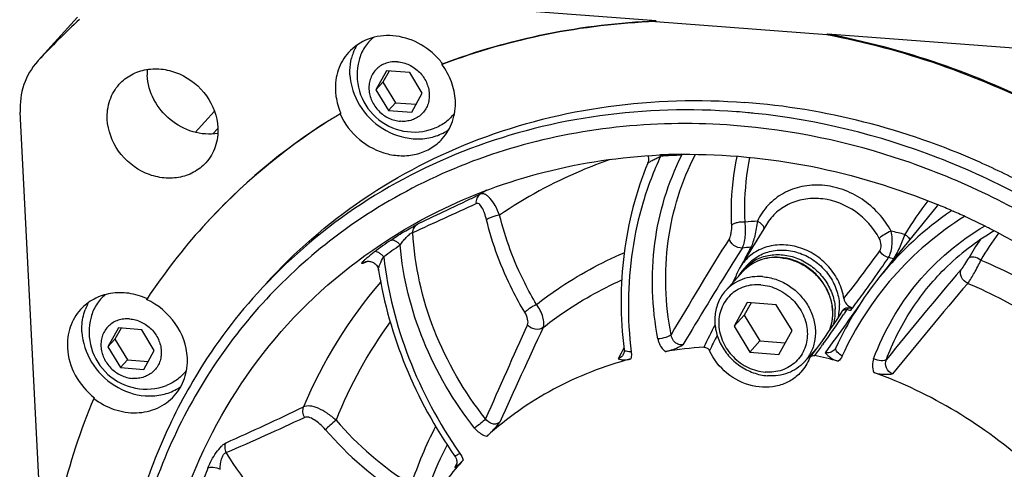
# Model space of a CAD drawing. Header units: millimetres. Extents: x 0 to 420, y 0 to 297.
# Tile 5 of 40: x 107 to 145, y 53 to 70. Entities that reach past the tile are written whole.
import ezdxf

# ---------------------------------------------------------------- set-up
doc = ezdxf.new("R2010")
doc.units = ezdxf.units.MM
doc.header["$LTSCALE"] = 23.1
doc.layers.add('COMPONENTS', color=7, linetype='CONTINUOUS')

msp = doc.modelspace()

# ---------------------------------------------------------------- linework, layer by layer
at = {"layer": 'COMPONENTS', "color": 7, "linetype": 'CONTINUOUS'}
for p, q in [((131.41926, 69.5341), (112.53593, 70.95811)), ((109.61453, 69.66851), (108.13856, 68.03658)), ((131.41926, 69.5341), (131.39382, 69.50597)), ((131.39382, 69.50597), (137.85505, 69.01873)), ((137.88049, 69.04685), (137.85505, 69.01873)), ((137.88049, 69.04685), (156.76382, 67.62285)), ((108.13877, 68.0364), (108.11324, 68.00839)), ((123.37463, 67.91664), (123.34919, 67.88851)), ((123.3804, 67.90031), (123.34919, 67.88851)), ((121.26101, 67.65062), (120.86152, 66.93687)), ((121.35777, 67.64333), (121.12609, 67.22939)), ((122.13573, 67.58466), (121.26101, 67.65062)), ((122.61096, 66.80494), (122.13573, 67.58466)), ((120.86152, 66.93687), (121.12609, 67.22939)), ((121.12609, 67.22939), (121.60133, 66.44967)), ((120.86152, 66.93687), (121.33675, 66.15714)), ((122.21147, 66.09118), (122.61096, 66.80494)), ((121.33675, 66.15714), (121.60133, 66.44967)), ((121.60133, 66.44967), (122.37928, 66.391)), ((108.39241, 47.64299), (107.45678, 66.09099)), ((114.77701, 66.13266), (114.05597, 65.33543)), ((119.54039, 66.05922), (119.51495, 66.03109)), ((121.33675, 66.15714), (122.21147, 66.09118)), ((131.53976, 64.4833), (131.58796, 64.48558)), ((142.00505, 62.56385), (139.85433, 59.90433)), ((142.57044, 62.38561), (142.61852, 62.36455)), ((135.57512, 61.87114), (134.58426, 60.25632)), ((120.56913, 60.48185), (120.59824, 60.48167)), ((120.46928, 60.46305), (120.46934, 60.46308)), ((120.96495, 60.15092), (120.96494, 60.15096)), ((134.72624, 60.19262), (134.88142, 60.3642)), ((134.69103, 60.09407), (134.0436, 59.37822)), ((112.24196, 59.07324), (112.22125, 59.04186)), ((134.85655, 58.92693), (134.35719, 58.03473)), ((134.99611, 58.91641), (134.73879, 58.45665)), ((135.94995, 58.84448), (134.85655, 58.92693)), ((136.54399, 57.86982), (135.94995, 58.84448)), ((138.5004, 58.68084), (138.43678, 58.6105)), ((138.75497, 58.62579), (138.77491, 58.65484)), ((138.81696, 58.71632), (138.82469, 58.72765)), ((134.35719, 58.03473), (134.73879, 58.45665)), ((134.73879, 58.45665), (135.33282, 57.48199)), ((111.16197, 57.97315), (110.76248, 57.2594)), ((111.25873, 57.96586), (111.02705, 57.55192)), ((112.03669, 57.90719), (111.16197, 57.97315)), ((112.51192, 57.12747), (112.03669, 57.90719)), ((134.35719, 58.03473), (134.95123, 57.06008)), ((110.76248, 57.2594), (111.02705, 57.55192)), ((111.02705, 57.55192), (111.50228, 56.7722)), ((136.04463, 56.97763), (136.54399, 57.86982)), ((137.76118, 57.61499), (137.61237, 57.40548)), ((137.90865, 57.82621), (137.76118, 57.61499)), ((110.76248, 57.2594), (111.23771, 56.47967)), ((134.95123, 57.06008), (135.33282, 57.48199)), ((135.33282, 57.48199), (136.28666, 57.41006)), ((137.45115, 57.18261), (137.01022, 56.6951)), ((138.17292, 57.1879), (138.17289, 57.18785)), ((111.23771, 56.47967), (111.50228, 56.7722)), ((111.50228, 56.7722), (112.28024, 56.71353)), ((112.11243, 56.41371), (112.51192, 57.12747)), ((130.18421, 56.98061), (130.18409, 56.98039)), ((134.95123, 57.06008), (136.04463, 56.97763)), ((137.31196, 56.99326), (137.22051, 56.87052)), ((111.23771, 56.47967), (112.11243, 56.41371)), ((110.25791, 55.34746), (110.23247, 55.31933)), ((123.89057, 52.80682), (123.89028, 52.80611))]:
    msp.add_line(p, q, dxfattribs=at)
at = {"layer": 'COMPONENTS', "color": 9, "linetype": 'CONTINUOUS'}
for p, q in [((109.61418, 69.66792), (108.13877, 68.0364)), ((114.90574, 65.47766), (114.72242, 65.27497)), ((123.20099, 62.24472), (122.42464, 61.87645)), ((123.23445, 62.2606), (123.20099, 62.24472)), ((120.4746, 60.44923), (120.55297, 60.48067)), ((140.36189, 60.57684), (139.98272, 60.0633)), ((120.38151, 60.41187), (120.4746, 60.44923)), ((134.71055, 60.47482), (134.66913, 60.39475)), ((139.70311, 59.93286), (139.73871, 59.9839)), ((138.58144, 58.62791), (138.53021, 58.54948)), ((138.60197, 58.65949), (138.58144, 58.62791)), ((138.60197, 58.65949), (138.66557, 58.72981)), ((138.93192, 58.6234), (138.87236, 58.54104)), ((138.9445, 58.64078), (138.93192, 58.6234)), ((139.05243, 58.78979), (138.9445, 58.64078)), ((138.51646, 58.52852), (138.48141, 58.47525)), ((138.53021, 58.54948), (138.51646, 58.52852)), ((130.18202, 57.17599), (130.10156, 57.02385)), ((130.20634, 57.22192), (130.18202, 57.17599)), ((137.71706, 57.36835), (137.6958, 57.33896)), ((138.08405, 57.44342), (137.79509, 57.0375)), ((130.10156, 57.02385), (129.99136, 56.81508)), ((124.00358, 53.28115), (124.02679, 53.24796)), ((123.8775, 52.81118), (123.84212, 52.72468)), ((123.90877, 52.88759), (123.8775, 52.81118))]:
    msp.add_line(p, q, dxfattribs=at)
at = {"layer": 'COMPONENTS', "color": 7, "linetype": 'CONTINUOUS'}
for points in [[(131.10867, 64.45133), (131.10944, 64.44947), (131.12136, 64.40949), (131.12908, 64.36704), (131.13204, 64.322), (131.12957, 64.27558), (131.12166, 64.23033), (131.10852, 64.18671), (131.10353, 64.17388)], [(120.46934, 60.46308), (120.47561, 60.46543), (120.48615, 60.46886), (120.50094, 60.47283), (120.52, 60.47679), (120.543, 60.48003), (120.56913, 60.48185)], [(120.59824, 60.48167), (120.62994, 60.47888), (120.66294, 60.47309), (120.69674, 60.464), (120.73104, 60.45127), (120.76497, 60.43486), (120.79794, 60.41472), (120.82958, 60.39075), (120.85931, 60.36302), (120.8866, 60.33163), (120.91091, 60.29673), (120.93166, 60.25867), (120.94837, 60.21773), (120.96054, 60.17441), (120.96495, 60.15089)], [(138.42147, 58.5906), (138.34284, 58.47022), (138.19951, 58.25383), (138.05477, 58.03916), (137.90865, 57.82621)], [(130.21264, 57.1599), (130.21488, 57.13459), (130.21498, 57.09847), (130.21136, 57.06358), (130.20407, 57.0305), (130.19327, 56.99972), (130.18408, 56.98037)], [(137.61237, 57.40548), (137.46224, 57.1977), (137.31196, 56.99326)], [(138.19626, 57.22832), (138.18448, 57.20572), (138.17292, 57.18789)], [(123.82678, 53.15926), (123.83567, 53.14615), (123.86132, 53.10235), (123.88166, 53.05767), (123.89681, 53.01201), (123.90641, 52.96637), (123.9103, 52.9219)], [(123.9103, 52.9219), (123.90851, 52.87883), (123.90096, 52.838), (123.89026, 52.80607)]]:
    msp.add_lwpolyline(points, dxfattribs=at)
for centre, radius, start, end in [((129.71859, 47.92091), 29.50121, 132.749202, 137.01138), ((121.85678, 67.64767), 1.97333, 159.89042, 165.834606), ((121.80957, 67.66522), 1.92296, 150.336274, 159.897915), ((122.30388, 67.4984), 2.15077, 165.004337, 290.741565), ((121.22384, 66.2981), 2.69176, 36.962616, 41.268253), ((114.2345, 67.58656), 1.99696, 176.70007, 182.913625), ((132.54426, 40.86372), 25.31847, 84.691113, 85.686716), ((132.52942, 40.7016), 25.48127, 84.16058, 84.691621), ((131.24715, 46.47602), 22.80406, 122.177844, 137.848219), ((131.27036, 46.50658), 22.80079, 122.269843, 137.849263), ((131.48822, 46.12421), 23.23022, 121.025392, 122.218987), ((122.51907, 67.02408), 1.92361, 296.924516, 304.722928), ((132.63965, 41.73753), 22.77235, 90.626871, 92.647018), ((132.04672, 38.08378), 28.57248, 62.011634, 66.104782), ((131.99708, 38.1761), 26.41772, 66.406981, 67.68761), ((131.94522, 38.05777), 26.54692, 65.043513, 66.293328), ((131.85896, 37.87341), 26.75046, 63.220691, 65.04262), ((131.2, 46.53808), 22.72746, 137.884431, 146.527103), ((148.86599, 53.54208), 9.35063, 120.204074, 134.64542), ((131.80361, 37.7624), 26.87451, 63.037023, 63.221973), ((131.47228, 37.18637), 27.53817, 40.915632, 62.966007), ((135.94915, 58.69504), 1.93771, 85.687381, 86.126208), ((135.90729, 59.12533), 1.59186, 137.895588, 150.741084), ((136.07363, 59.34261), 1.74731, 148.454333, 151.528844), ((135.90225, 59.12876), 1.58582, 129.563662, 137.865484), ((149.66628, 51.97308), 12.61661, 141.053645, 155.384154), ((131.4289, 45.69397), 20.26344, 137.88985, 149.523605), ((111.71079, 57.98765), 1.92325, 150.43717, 159.897586), ((138.61782, 58.57464), 0.15833, 133.194534, 137.872249), ((138.61767, 58.57478), 0.15812, 124.75535, 133.189344), ((135.01279, 42.00037), 17.04137, 77.314836, 77.84157), ((135.0771, 42.07394), 17.03804, 77.373336, 77.84161), ((109.80025, 78.51832), 35.1296, 325.567555, 325.689032), ((138.90471, 59.08064), 0.3619, 251.15531, 257.227463), ((112.20483, 57.82093), 2.15077, 165.004337, 290.741565), ((138.55457, 58.50404), 0.15877, 137.881107, 146.963623), ((134.11842, 42.70534), 14.56865, 93.526682, 99.332845), ((135.85915, 57.73621), 1.55204, 317.871465, 322.791648), ((135.85448, 57.73956), 1.55779, 322.797255, 326.793712), ((135.84252, 57.74736), 1.57208, 326.79466, 330.764325), ((137.3519, 56.77226), 0.16402, 143.206681, 158.647299), ((133.98441, 40.75029), 16.53706, 74.922093, 78.095331), ((112.41997, 57.34671), 1.92373, 296.924642, 304.682946), ((133.36797, 44.69907), 12.40419, 138.004078, 139.456187)]:
    msp.add_arc(centre, radius, start, end, dxfattribs=at)
at = {"layer": 'COMPONENTS', "color": 9, "linetype": 'CONTINUOUS'}
for centre, radius, start, end in [((133.21112, 42.55938), 21.93452, 92.140613, 94.240087), ((131.47702, 64.3276), 0.92731, 9.371198, 10.922676), ((134.72407, 47.86141), 18.10683, 122.359104, 123.258824), ((151.90316, 54.80746), 12.96325, 142.170209, 148.96178), ((-274.49357, 931.58033), 956.20989, 294.51404254, 294.67089516), ((149.55898, 52.04751), 12.48638, 124.112267, 141.009767), ((151.77893, 54.65985), 12.56988, 140.79158, 141.037997), ((136.41842, 45.4614), 16.57449, 94.081503, 95.69588), ((136.26551, 43.39814), 18.65187, 75.942567, 77.588974), ((132.12433, 45.55339), 19.01799, 124.199564, 126.536507), ((280.24652, -29.69037), 172.1109, 148.0667628, 149.4782063), ((151.24532, 56.03825), 9.25199, 145.427539, 150.429593), ((151.41925, 56.12517), 8.92249, 142.671875, 150.431903), ((132.27083, 45.6386), 18.67536, 124.18884, 126.525783), ((280.59986, -30.89847), 172.4507, 147.8060863, 148.0241939), ((136.29892, 45.25899), 15.80676, 94.737583, 95.938663), ((177.10426, 38.48424), 47.75785, 151.855136, 152.583204), ((134.96077, 61.38883), 0.3785, 274.945912, 284.385558), ((102.78321, 87.36185), 45.55591, 321.625119, 324.458487), ((135.93372, 58.68405), 1.9408, 85.265701, 85.687302), ((98.88834, 88.4752), 49.8047, 325.105952, 325.994681), ((136.15482, 43.22976), 17.84995, 76.367667, 76.981777), ((140.47344, 60.99623), 0.43397, 255.104237, 259.325121), ((120.60323, 60.13234), 0.35679, 112.049389, 128.437361), ((285.40594, -33.87458), 178.10359, 148.0308099, 149.1950597), ((254.79854, -35.63607), 147.30065, 139.4277983, 141.1393352), ((164.18667, 44.89978), 33.33514, 153.249125, 153.722148), ((134.65701, 48.03895), 17.9319, 139.39757, 157.165043), ((258.77405, -39.39703), 152.23774, 139.4119548, 141.0812729), ((112.14226, 75.84581), 31.55133, 324.152378, 326.595319), ((317.63794, -70.68027), 220.57942, 144.1385863, 144.4896067), ((135.21189, 48.1876), 17.06345, 144.049164, 158.29392), ((358.14475, -47.44342), 254.4829, 155.4990593, 156.3729623), ((366.19727, -53.43111), 263.72568, 155.0090035, 155.8605546), ((158.76013, 45.17062), 28.24903, 152.777569, 154.692528), ((160.45468, 43.63957), 30.19809, 152.274907, 153.495145), ((130.25642, 57.16513), 0.04408, 186.820661, 194.656422), ((112.58969, 75.5215), 30.99873, 323.151848, 324.086894), ((137.85335, 57.41523), 0.39218, 314.239833, 324.565239), ((63.66248, 168.81289), 126.1769, 294.1150499, 295.5742096), ((65.70233, 167.5049), 124.49761, 293.438282, 294.9231979), ((129.10702, 62.98937), 12.92797, 221.055369, 237.645043), ((136.10189, 47.52123), 14.63767, 152.55988, 161.901327), ((129.05112, 62.9276), 13.3814, 221.05537, 237.645042), ((135.93275, 47.21287), 13.92701, 152.807808, 159.36187), ((132.69537, 45.38143), 19.5829, 158.031074, 160.322859)]:
    msp.add_arc(centre, radius, start, end, dxfattribs=at)
at = {"layer": 'COMPONENTS', "color": 7, "linetype": 'CONTINUOUS'}
for points, knots in [([(123.37463, 67.91664), (124.64574, 68.39803), (127.29774, 69.15542), (130.03557, 69.47765), (131.41926, 69.5341)], [0, 0, 0, 0, 0.49533061, 1, 1, 1, 1]), ([(131.39382, 69.50597), (130.01577, 69.44975), (127.289, 69.12968), (124.64708, 68.37803), (123.3804, 67.90031)], [0, 0, 0, 0, 0.50465131, 1, 1, 1, 1]), ([(137.85505, 69.01873), (139.28074, 68.74747), (142.11561, 67.98898), (144.81462, 66.83906), (146.12614, 66.17089)], [0, 0, 0, 0, 0.49646801, 1, 1, 1, 1]), ([(137.88049, 69.04685), (139.30618, 68.7756), (142.14105, 68.01711), (144.84006, 66.86719), (146.15158, 66.19901)], [0, 0, 0, 0, 0.49646804, 1, 1, 1, 1]), ([(123.24705, 68.07355), (123.02441, 68.32732), (122.48617, 68.75031), (121.52454, 69.03537), (120.56177, 68.91801), (120.03016, 68.56244), (119.82938, 68.34047)], [0, 0, 0, 0, 0.26417342, 0.52138129, 0.76577989, 1, 1, 1, 1]), ([(120.76658, 68.90469), (120.63663, 68.79682), (120.40773, 68.5373), (120.27045, 68.22003), (120.22624, 68.05503)], [0, 0, 0, 0, 0.49714574, 1, 1, 1, 1]), ([(119.82938, 68.34047), (119.65878, 68.15188), (119.38966, 67.69115), (119.32315, 67.16404), (119.33646, 66.90164)], [0, 0, 0, 0, 0.49184198, 1, 1, 1, 1]), ([(108.11315, 68.00848), (107.88592, 67.75704), (107.52754, 67.14298), (107.43905, 66.4406), (107.45678, 66.09099)], [0, 0, 0, 0, 0.49189847, 1, 1, 1, 1]), ([(119.88341, 67.50638), (119.88072, 67.55934), (119.87767, 67.76882), (119.90515, 67.97891), (119.94346, 68.13059)], [0, 0, 0, 0, 0.25312848, 1, 1, 1, 1]), ([(121.67943, 67.99101), (121.60609, 67.99654), (121.45971, 67.99374), (121.24795, 67.94618), (121.05457, 67.85695), (120.88739, 67.72933), (120.75312, 67.56829), (120.65712, 67.38032), (120.60305, 67.17295), (120.59277, 66.95437), (120.62643, 66.73297), (120.7283, 66.44383), (120.9543, 66.11975), (121.27681, 65.89019), (121.56687, 65.78272), (121.71792, 65.75646), (121.79305, 65.75079)], [0, 0, 0, 0, 0.06234747, 0.12317476, 0.18273279, 0.24147824, 0.30001658, 0.35898952, 0.41896045, 0.48031816, 0.54322254, 0.60759516, 0.73891784, 0.87095867, 0.93612976, 1, 1, 1, 1]), ([(121.67943, 67.99101), (121.75456, 67.98535), (121.90561, 67.95909), (122.19567, 67.85161), (122.51818, 67.62205), (122.74418, 67.29798), (122.84605, 67.00883), (122.87971, 66.78743), (122.86943, 66.56886), (122.81536, 66.36149), (122.71936, 66.17351), (122.58509, 66.01248), (122.41791, 65.88485), (122.22453, 65.79562), (122.01277, 65.74807), (121.86639, 65.74526), (121.79305, 65.75079)], [0, 0, 0, 0, 0.06387024, 0.12904133, 0.26108216, 0.39240484, 0.45677746, 0.51968184, 0.58103955, 0.64101048, 0.69998342, 0.75852176, 0.81726721, 0.87682524, 0.93765253, 1, 1, 1, 1]), ([(111.19113, 67.14455), (111.32204, 67.28925), (111.64082, 67.53767), (112.22156, 67.73251), (112.85337, 67.73863), (113.68814, 67.49882), (114.56444, 66.78974), (114.88415, 65.93408), (114.90559, 65.51134)], [0, 0, 0, 0, 0.11635705, 0.23551809, 0.35915324, 0.48726344, 0.74759056, 1, 1, 1, 1]), ([(123.85619, 66.53076), (123.84402, 66.7707), (123.73939, 67.2568), (123.4984, 67.69018), (123.34919, 67.88851)], [0, 0, 0, 0, 0.49186739, 1, 1, 1, 1]), ([(114.90389, 65.29336), (114.5968, 65.24443), (113.93842, 65.29683), (113.07034, 65.76673), (112.44068, 66.53149), (112.25608, 67.17049), (112.24013, 67.48506)], [0, 0, 0, 0, 0.24341184, 0.49776669, 0.75345345, 1, 1, 1, 1]), ([(119.88341, 67.50638), (119.90365, 67.10734), (120.17106, 66.29739), (121.05722, 65.40591), (122.0561, 65.05924), (122.85171, 65.09948), (123.22166, 65.22337), (123.39011, 65.30897)], [0, 0, 0, 0, 0.24938637, 0.50770005, 0.76033072, 0.88206581, 1, 1, 1, 1]), ([(110.73919, 65.82553), (110.72699, 66.06609), (110.78796, 66.54933), (111.03474, 66.97167), (111.19113, 67.14455)], [0, 0, 0, 0, 0.50816521, 1, 1, 1, 1]), ([(119.33646, 66.90164), (119.34007, 66.8304), (119.36862, 66.54174), (119.45205, 66.25907), (119.54039, 66.05922)], [0, 0, 0, 0, 0.24611172, 1, 1, 1, 1]), ([(116.71364, 59.63259), (117.79897, 60.83266), (120.28643, 62.99119), (124.70933, 65.26747), (129.63004, 66.50032), (133.05217, 66.59135), (134.76646, 66.46208)], [0, 0, 0, 0, 0.243332, 0.48969062, 0.7414647, 1, 1, 1, 1]), ([(123.36326, 65.09193), (123.53386, 65.28052), (123.80299, 65.74125), (123.86949, 66.26836), (123.85619, 66.53076)], [0, 0, 0, 0, 0.49184185, 1, 1, 1, 1]), ([(143.62044, 64.20725), (142.20974, 64.83208), (139.30845, 65.84354), (136.27593, 66.34824), (134.76646, 66.46208)], [0, 0, 0, 0, 0.50476264, 1, 1, 1, 1]), ([(134.44846, 66.11048), (132.73432, 66.23975), (129.3124, 66.14874), (124.39191, 64.91612), (119.96916, 62.64001), (117.48165, 60.48176), (116.39632, 59.28179)], [0, 0, 0, 0, 0.25852708, 0.51030515, 0.75666641, 1, 1, 1, 1]), ([(123.82856, 66.06899), (123.73481, 65.93845), (123.50571, 65.70258), (123.21767, 65.54463), (123.06557, 65.48703)], [0, 0, 0, 0, 0.49704631, 1, 1, 1, 1]), ([(154.96231, 24.40107), (155.68715, 25.20247), (157.01358, 26.93043), (158.5692, 29.81666), (159.66407, 32.94424), (160.48732, 37.37885), (160.24769, 43.22099), (158.01666, 50.01362), (154.0399, 56.14705), (148.62791, 61.1531), (142.20235, 64.65026), (137.47903, 65.80958), (135.12191, 66.05064)], [0, 0, 0, 0, 0.05781141, 0.11595199, 0.17471939, 0.23435299, 0.35646445, 0.48287006, 0.6125034, 0.74339334, 0.87323372, 1, 1, 1, 1]), ([(114.45365, 64.19232), (114.32275, 64.04762), (114.00396, 63.7992), (113.42323, 63.60436), (112.79141, 63.59824), (111.95665, 63.83805), (111.08034, 64.54713), (110.76063, 65.40279), (110.73919, 65.82553)], [0, 0, 0, 0, 0.11635705, 0.23551809, 0.35915324, 0.48726344, 0.74759056, 1, 1, 1, 1]), ([(134.3402, 65.59647), (132.95534, 65.70091), (130.19191, 65.6778), (126.16101, 64.92141), (122.40754, 63.46488), (120.15322, 62.0447), (119.11676, 61.23935)], [0, 0, 0, 0, 0.2575592, 0.50952473, 0.75657702, 1, 1, 1, 1]), ([(119.51495, 66.03109), (119.67722, 65.66396), (120.18057, 65.00084), (121.09681, 64.52672), (121.87983, 64.43098), (122.44646, 64.50611), (122.95883, 64.7246), (123.24285, 64.95882), (123.36326, 65.09193)], [0, 0, 0, 0, 0.25975371, 0.51832341, 0.64397114, 0.76565361, 0.88384923, 1, 1, 1, 1]), ([(114.90559, 65.51134), (114.91779, 65.27078), (114.85683, 64.78754), (114.61004, 64.36521), (114.45365, 64.19232)], [0, 0, 0, 0, 0.50816521, 1, 1, 1, 1]), ([(156.6362, 27.30134), (157.17345, 28.15741), (158.1244, 29.96348), (159.48598, 33.85839), (160.10987, 39.15524), (159.10102, 45.60385), (156.43958, 51.75678), (152.32012, 57.19188), (147.02854, 61.54129), (140.93225, 64.50548), (136.5285, 65.43145), (134.3402, 65.59647)], [0, 0, 0, 0, 0.0578605, 0.11631826, 0.23551434, 0.3587866, 0.48584854, 0.61542042, 0.74560712, 0.87436763, 1, 1, 1, 1]), ([(123.19055, 62.35327), (124.46919, 62.98761), (127.2025, 63.99211), (130.08126, 64.4127), (131.53976, 64.4833)], [0, 0, 0, 0, 0.49430947, 1, 1, 1, 1]), ([(132.3905, 64.50852), (134.01592, 64.52635), (137.31705, 64.21103), (140.487, 63.24773), (142.02673, 62.61587)], [0, 0, 0, 0, 0.49410011, 1, 1, 1, 1]), ([(131.10356, 64.17387), (130.65952, 63.0892), (130.05679, 60.75836), (130.06631, 58.35506), (130.21264, 57.15989)], [0, 0, 0, 0, 0.49325507, 1, 1, 1, 1]), ([(112.48091, 43.44061), (112.38137, 45.40339), (112.69471, 49.32408), (114.77971, 54.77891), (118.33334, 59.32666), (121.49437, 61.51179), (123.19055, 62.35327)], [0, 0, 0, 0, 0.2568125, 0.50644498, 0.75257876, 1, 1, 1, 1]), ([(119.11676, 61.23935), (118.20922, 60.53419), (116.5123, 58.96363), (114.41196, 56.19905), (112.80852, 53.09426), (111.74019, 49.72481), (111.23085, 46.16995), (111.30978, 41.25923), (112.86395, 35.08211), (116.77827, 28.39283), (122.39614, 22.92153), (129.21019, 19.15664), (134.25696, 17.99417), (136.76404, 17.80511)], [0, 0, 0, 0, 0.05809815, 0.11619278, 0.17466861, 0.23386805, 0.29405561, 0.3553938, 0.48126935, 0.61100326, 0.74244339, 0.87290433, 1, 1, 1, 1]), ([(138.49748, 59.08056), (138.46378, 59.29799), (138.32637, 59.73042), (137.94637, 60.29711), (137.42452, 60.7452), (136.80793, 61.03305), (136.15204, 61.13329), (135.51674, 61.03294), (134.96444, 60.73776), (134.6896, 60.4279), (134.58453, 60.25676)], [0, 0, 0, 0, 0.12701382, 0.25753036, 0.38918428, 0.51919484, 0.64533223, 0.76667371, 0.88407744, 1, 1, 1, 1]), ([(134.88144, 60.36422), (134.94215, 60.43135), (135.07587, 60.5558), (135.30621, 60.70616), (135.56138, 60.81726), (135.83535, 60.88658), (136.12188, 60.91263), (136.51447, 60.889), (137.00247, 60.74902), (137.52599, 60.42665), (137.94888, 59.97751), (138.18842, 59.5252), (138.29617, 59.14189), (138.32118, 58.94694), (138.32609, 58.85014)], [0, 0, 0, 0, 0.05783112, 0.11603643, 0.17494954, 0.23482942, 0.29583744, 0.35802679, 0.48532049, 0.61555767, 0.74631052, 0.87499501, 0.93807114, 1, 1, 1, 1]), ([(136.08006, 60.62832), (135.94857, 60.63722), (135.68581, 60.6283), (135.30781, 60.53115), (134.96712, 60.3541), (134.77505, 60.18697), (134.69103, 60.09407)], [0, 0, 0, 0, 0.25718785, 0.50863042, 0.75555532, 1, 1, 1, 1]), ([(134.89219, 60.35129), (134.9586, 60.40617), (135.10137, 60.50581), (135.33787, 60.61991), (135.59275, 60.69711), (135.86065, 60.73583), (136.13614, 60.73538), (136.50816, 60.68245), (136.96257, 60.51917), (137.44378, 60.18937), (137.82878, 59.7506), (138.04564, 59.31837), (138.14336, 58.95471), (138.16626, 58.77021), (138.17091, 58.67856)], [0, 0, 0, 0, 0.05785813, 0.1163236, 0.1756458, 0.2359954, 0.29745311, 0.36000751, 0.48766303, 0.61766395, 0.7477553, 0.87565752, 0.93837177, 1, 1, 1, 1]), ([(137.96041, 57.90159), (138.01477, 58.04057), (138.08648, 58.33855), (138.0762, 58.80243), (137.95226, 59.26124), (137.72321, 59.68814), (137.4031, 60.05905), (137.01049, 60.35286), (136.56813, 60.55248), (136.25214, 60.6154), (136.09486, 60.62726)], [0, 0, 0, 0, 0.11803879, 0.239088, 0.36339991, 0.49045596, 0.61911596, 0.74788658, 0.8752471, 1, 1, 1, 1]), ([(120.96497, 60.1509), (121.15851, 58.91319), (121.85699, 56.44939), (123.09112, 54.20899), (123.82678, 53.15926)], [0, 0, 0, 0, 0.4942608, 1, 1, 1, 1]), ([(135.43223, 59.90351), (135.30036, 59.91345), (135.03714, 59.90646), (134.65864, 59.81162), (134.31843, 59.63655), (134.12709, 59.47052), (134.0436, 59.37822)], [0, 0, 0, 0, 0.25853742, 0.51030659, 0.75666916, 1, 1, 1, 1]), ([(135.43223, 59.90351), (135.5996, 59.89089), (135.93639, 59.82104), (136.40416, 59.59796), (136.81289, 59.27029), (137.13531, 58.85967), (137.35007, 58.39295), (137.44199, 57.90044), (137.40378, 57.41533), (137.29032, 57.11529), (137.21434, 56.97956)], [0, 0, 0, 0, 0.12543196, 0.25393806, 0.38392414, 0.51343424, 0.64062638, 0.76420137, 0.88376229, 1, 1, 1, 1]), ([(134.0436, 59.37822), (133.93078, 59.25349), (133.74307, 58.96146), (133.61305, 58.45182), (133.64018, 57.91105), (133.82002, 57.38338), (134.13644, 56.90982), (134.56411, 56.52702), (135.06902, 56.26496), (135.43817, 56.18364), (135.62159, 56.16981)], [0, 0, 0, 0, 0.11567677, 0.23388258, 0.35621911, 0.48288621, 0.61274167, 0.74373231, 0.87348997, 1, 1, 1, 1]), ([(135.36727, 59.59511), (135.2597, 59.60322), (135.04502, 59.5991), (134.73443, 59.52935), (134.45081, 59.39849), (134.2056, 59.2113), (134.00867, 58.97512), (133.86788, 58.69942), (133.78858, 58.39528), (133.7735, 58.07469), (133.82284, 57.75002), (133.93439, 57.4336), (134.10369, 57.13732), (134.32424, 56.87227), (134.58765, 56.64842), (134.88408, 56.47419), (135.20222, 56.35624), (135.42372, 56.31776), (135.53391, 56.30945)], [0, 0, 0, 0, 0.06228473, 0.12305081, 0.1825489, 0.24123524, 0.29971466, 0.35862826, 0.41853884, 0.4798348, 0.54267588, 0.60698372, 0.67246875, 0.73868149, 0.80507702, 0.87108853, 0.93619403, 1, 1, 1, 1]), ([(135.36727, 59.59511), (135.47746, 59.5868), (135.69896, 59.54832), (136.0171, 59.43036), (136.31352, 59.25614), (136.57694, 59.03228), (136.79749, 58.76724), (136.96679, 58.47096), (137.07834, 58.15454), (137.12768, 57.82987), (137.1126, 57.50928), (137.0333, 57.20513), (136.8925, 56.92944), (136.69558, 56.69326), (136.45037, 56.50607), (136.16675, 56.3752), (135.85616, 56.30546), (135.64147, 56.30134), (135.53391, 56.30945)], [0, 0, 0, 0, 0.06380597, 0.12891147, 0.19492298, 0.26131851, 0.32753125, 0.39301628, 0.45732412, 0.5201652, 0.58146116, 0.64137174, 0.70028534, 0.75876476, 0.8174511, 0.87694919, 0.93771527, 1, 1, 1, 1]), ([(112.23506, 59.0753), (112.01906, 59.17327), (111.56563, 59.309), (110.86882, 59.30746), (110.22666, 59.09594), (109.87447, 58.82237), (109.73014, 58.6628)], [0, 0, 0, 0, 0.26306277, 0.51684877, 0.76135818, 1, 1, 1, 1]), ([(110.6668, 59.2266), (110.53704, 59.11877), (110.30847, 58.85939), (110.17137, 58.54241), (110.1272, 58.37756)], [0, 0, 0, 0, 0.49714358, 1, 1, 1, 1]), ([(113.75714, 56.85329), (113.73411, 57.30749), (113.39623, 58.2266), (112.6477, 58.84587), (112.22125, 59.04186)], [0, 0, 0, 0, 0.49212389, 1, 1, 1, 1]), ([(138.49748, 59.08056), (138.50925, 59.00464), (138.57919, 58.85654), (138.71367, 58.76336), (138.78781, 58.73814)], [0, 0, 0, 0, 0.495196, 1, 1, 1, 1]), ([(109.73014, 58.6628), (109.55959, 58.47423), (109.2906, 58.01353), (109.22411, 57.48652), (109.23742, 57.22417)], [0, 0, 0, 0, 0.4918465, 1, 1, 1, 1]), ([(109.78437, 57.82892), (109.7808, 57.89936), (109.77996, 58.17667), (109.83362, 58.45461), (109.90471, 58.64866)], [0, 0, 0, 0, 0.25446348, 1, 1, 1, 1]), ([(138.11454, 58.12744), (138.13814, 58.21613), (138.1713, 58.39926), (138.17565, 58.58523), (138.17091, 58.67856)], [0, 0, 0, 0, 0.49549269, 1, 1, 1, 1]), ([(138.29198, 58.39335), (138.29963, 58.43041), (138.32564, 58.58116), (138.33192, 58.73521), (138.32609, 58.85014)], [0, 0, 0, 0, 0.24746507, 1, 1, 1, 1]), ([(138.52753, 58.70469), (138.55636, 58.72469), (138.60624, 58.73826), (138.65344, 58.73242), (138.66557, 58.72981)], [0, 0, 0, 0, 0.73872336, 1, 1, 1, 1]), ([(111.58039, 58.31354), (111.50705, 58.31907), (111.36067, 58.31627), (111.14891, 58.26871), (110.95553, 58.17948), (110.78834, 58.05186), (110.65407, 57.89082), (110.55808, 57.70285), (110.50401, 57.49548), (110.49373, 57.2769), (110.52739, 57.0555), (110.62926, 56.76636), (110.85526, 56.44228), (111.17777, 56.21272), (111.46783, 56.10525), (111.61888, 56.07899), (111.69401, 56.07332)], [0, 0, 0, 0, 0.06234747, 0.12317476, 0.18273279, 0.24147824, 0.30001658, 0.35898952, 0.41896045, 0.48031816, 0.54322254, 0.60759516, 0.73891784, 0.87095867, 0.93612976, 1, 1, 1, 1]), ([(111.58039, 58.31354), (111.65552, 58.30788), (111.80657, 58.28162), (112.09663, 58.17414), (112.41914, 57.94458), (112.64514, 57.62051), (112.74701, 57.33136), (112.78067, 57.10996), (112.77039, 56.89139), (112.71632, 56.68402), (112.62032, 56.49604), (112.48605, 56.33501), (112.31887, 56.20738), (112.12549, 56.11815), (111.91372, 56.0706), (111.76735, 56.06779), (111.69401, 56.07332)], [0, 0, 0, 0, 0.06387024, 0.12904133, 0.26108216, 0.39240484, 0.45677746, 0.51968184, 0.58103955, 0.64101048, 0.69998342, 0.75852176, 0.81726721, 0.87682524, 0.93765253, 1, 1, 1, 1]), ([(109.78437, 57.82892), (109.80461, 57.42987), (110.07202, 56.61992), (110.95818, 55.72844), (111.95706, 55.38177), (112.75267, 55.42201), (113.12262, 55.5459), (113.29107, 55.6315)], [0, 0, 0, 0, 0.24938637, 0.50770005, 0.76033072, 0.88206581, 1, 1, 1, 1]), ([(109.23742, 57.22417), (109.25554, 56.86693), (109.4716, 56.14197), (109.96397, 55.57376), (110.25791, 55.34746)], [0, 0, 0, 0, 0.49090255, 1, 1, 1, 1]), ([(131.75578, 57.08114), (131.81449, 57.09082), (132.0493, 57.14757), (132.26939, 57.25101), (132.42996, 57.33529)], [0, 0, 0, 0, 0.24704084, 1, 1, 1, 1]), ([(133.22225, 57.2464), (133.26432, 57.249), (133.35261, 57.22379), (133.41227, 57.15551), (133.43051, 57.11618)], [0, 0, 0, 0, 0.4929374, 1, 1, 1, 1]), ([(113.26438, 55.41463), (113.43494, 55.6032), (113.70396, 56.06391), (113.77045, 56.59093), (113.75714, 56.85329)], [0, 0, 0, 0, 0.49184585, 1, 1, 1, 1]), ([(130.46851, 56.80668), (129.46002, 56.54133), (127.51268, 55.7847), (125.80178, 54.58235), (125.04229, 53.89422)], [0, 0, 0, 0, 0.50433933, 1, 1, 1, 1]), ([(129.99136, 56.81508), (130.05262, 56.79132), (130.21319, 56.75587), (130.37606, 56.78234), (130.46843, 56.80665)], [0, 0, 0, 0, 0.40755525, 1, 1, 1, 1]), ([(136.87717, 56.30947), (136.76987, 56.19081), (136.51707, 55.98177), (135.90419, 55.71625), (135.00701, 55.7162), (134.03988, 56.20762), (133.58126, 56.79127), (133.43051, 57.11618)], [0, 0, 0, 0, 0.11638526, 0.23479654, 0.48046667, 0.73943257, 1, 1, 1, 1]), ([(137.22055, 56.8705), (137.23936, 56.89562), (137.29512, 56.93616), (137.36334, 56.9385), (137.39574, 56.93167)], [0, 0, 0, 0, 0.48671063, 1, 1, 1, 1]), ([(137.79509, 57.0375), (137.85193, 56.96961), (137.99489, 56.82906), (138.18063, 56.74646), (138.28615, 56.71805)], [0, 0, 0, 0, 0.44759195, 1, 1, 1, 1]), ([(137.01021, 56.6951), (136.92673, 56.6028), (136.73539, 56.43677), (136.39517, 56.2617), (136.01668, 56.16686), (135.75345, 56.15987), (135.62159, 56.16981)], [0, 0, 0, 0, 0.24333084, 0.48969341, 0.74146258, 1, 1, 1, 1]), ([(113.7297, 56.39178), (113.63594, 56.26117), (113.4068, 56.0252), (113.11868, 55.86717), (112.96653, 55.80956)], [0, 0, 0, 0, 0.49704684, 1, 1, 1, 1]), ([(139.62287, 56.29766), (139.68064, 56.27684), (139.911, 56.21635), (140.15279, 56.22277), (140.32732, 56.24137)], [0, 0, 0, 0, 0.2591879, 1, 1, 1, 1]), ([(145.50768, 52.75627), (144.64892, 53.5302), (142.7895, 54.91068), (140.69921, 55.90969), (139.62292, 56.29764)], [0, 0, 0, 0, 0.5025996, 1, 1, 1, 1]), ([(113.96509, 55.97125), (113.45133, 55.09852), (112.54771, 53.26351), (111.27814, 49.32699), (110.75948, 44.00779), (111.86509, 37.56273), (114.59252, 31.42941), (118.74905, 26.01663), (124.05478, 21.68045), (130.1519, 18.71103), (134.55342, 17.7653), (136.74294, 17.58554)], [0, 0, 0, 0, 0.05789062, 0.11640922, 0.23576724, 0.35915414, 0.48622998, 0.61571997, 0.74577594, 0.87441946, 1, 1, 1, 1]), ([(110.23247, 55.31933), (109.72295, 54.11317), (108.89827, 51.59115), (108.49164, 48.97017), (108.38967, 47.64353)], [0, 0, 0, 0, 0.49598725, 1, 1, 1, 1]), ([(110.23247, 55.31933), (110.46388, 55.14116), (110.97972, 54.86189), (111.83003, 54.7269), (112.64396, 54.9016), (113.0896, 55.22139), (113.26438, 55.41463)], [0, 0, 0, 0, 0.2644459, 0.52001286, 0.76406961, 1, 1, 1, 1]), ([(125.04225, 53.8942), (125.08523, 53.93313), (125.25798, 54.10059), (125.41605, 54.28232), (125.53364, 54.42183)], [0, 0, 0, 0, 0.24118039, 1, 1, 1, 1]), ([(123.94191, 52.76216), (123.46864, 52.2089), (122.61459, 51.01217), (121.98193, 49.68538), (121.72324, 48.99882)], [0, 0, 0, 0, 0.4980792, 1, 1, 1, 1]), ([(123.84212, 52.72468), (123.8526, 52.73073), (123.90704, 52.7639), (123.9563, 52.80506), (123.99431, 52.83997)], [0, 0, 0, 0, 0.18993067, 1, 1, 1, 1]), ([(123.99431, 52.83997), (124.00596, 52.85067), (124.05957, 52.90151), (124.11038, 52.95524), (124.14922, 52.99838)], [0, 0, 0, 0, 0.21413754, 1, 1, 1, 1])]:
    msp.add_open_spline(points, degree=3, knots=knots, dxfattribs=at)
at = {"layer": 'COMPONENTS', "color": 9, "linetype": 'CONTINUOUS'}
for points, knots in [([(129.69061, 64.31162), (129.31952, 64.18267), (127.86566, 63.62434), (126.48511, 62.8739), (125.5245, 62.21622)], [0, 0, 0, 0, 0.25231089, 1, 1, 1, 1]), ([(131.58937, 64.43387), (131.32934, 63.87678), (130.8867, 62.71494), (130.34192, 60.25801), (130.32733, 58.33135), (130.48203, 57.06787)], [0, 0, 0, 0, 0.24487218, 0.49299603, 1, 1, 1, 1]), ([(131.10356, 64.1739), (131.1065, 64.18106), (131.12772, 64.19348), (131.16121, 64.21706), (131.21234, 64.24568), (131.29801, 64.29267), (131.4244, 64.35653), (131.53088, 64.40732), (131.5882, 64.4338)], [0, 0, 0, 0, 0.04209635, 0.12282192, 0.23029888, 0.35756056, 0.65624615, 1, 1, 1, 1]), ([(131.48757, 57.55929), (131.26413, 58.73892), (131.16987, 61.13921), (131.86691, 63.44712), (132.39182, 64.4786)], [0, 0, 0, 0, 0.50916908, 1, 1, 1, 1]), ([(131.98398, 57.71892), (131.76459, 58.87717), (131.6768, 61.23511), (132.37905, 63.4971), (132.90486, 64.50402)], [0, 0, 0, 0, 0.50926687, 1, 1, 1, 1]), ([(134.27084, 61.84761), (134.26091, 62.06624), (134.24757, 62.93129), (134.34011, 63.79835), (134.47068, 64.43118)], [0, 0, 0, 0, 0.25300256, 1, 1, 1, 1]), ([(134.77343, 61.95406), (134.76406, 62.16047), (134.75091, 62.97738), (134.8354, 63.7962), (134.95522, 64.39459)], [0, 0, 0, 0, 0.25292929, 1, 1, 1, 1]), ([(140.27423, 61.61413), (140.01908, 62.09158), (139.44126, 62.72218), (138.47202, 63.20769), (137.69014, 63.37695), (136.9149, 63.33228), (136.20471, 63.07425), (135.61752, 62.62062), (135.34166, 62.21232), (135.23872, 61.99386)], [0, 0, 0, 0, 0.26252867, 0.39388842, 0.52199723, 0.64583718, 0.765633, 0.88288526, 1, 1, 1, 1]), ([(124.79389, 63.00237), (124.66232, 62.93964), (124.14267, 62.69204), (123.62278, 62.44495), (123.23445, 62.2606)], [0, 0, 0, 0, 0.25322042, 1, 1, 1, 1]), ([(124.79389, 63.00237), (124.73938, 62.96693), (124.64827, 62.85897), (124.62768, 62.72067), (124.63371, 62.65297)], [0, 0, 0, 0, 0.48888445, 1, 1, 1, 1]), ([(125.5245, 62.21622), (125.47673, 62.33993), (125.37572, 62.56213), (125.2171, 62.80626), (125.07862, 62.94268), (124.98133, 63.00491), (124.88288, 63.02943), (124.82049, 63.01526), (124.79389, 63.00237)], [0, 0, 0, 0, 0.34230419, 0.62878421, 0.74478995, 0.84179051, 0.92368468, 1, 1, 1, 1]), ([(139.8286, 61.34574), (139.6173, 61.74113), (139.00081, 62.43284), (137.9345, 62.85757), (137.06548, 62.85511), (136.46091, 62.68384), (135.94212, 62.35321), (135.67956, 62.04119), (135.57516, 61.87111)], [0, 0, 0, 0, 0.26236248, 0.52047156, 0.64504095, 0.76558693, 0.88320607, 1, 1, 1, 1]), ([(125.03236, 62.03693), (125.01076, 62.12618), (124.96342, 62.28843), (124.88437, 62.47344), (124.80935, 62.58448), (124.75422, 62.63921), (124.69293, 62.66772), (124.65108, 62.66095), (124.63371, 62.65297)], [0, 0, 0, 0, 0.34651722, 0.63723543, 0.75439342, 0.85024626, 0.92787305, 1, 1, 1, 1]), ([(125.5245, 62.21622), (125.42473, 62.20475), (125.28223, 62.17108), (125.12013, 62.10171), (125.05469, 62.06007), (125.03236, 62.03693)], [0, 0, 0, 0, 0.56873413, 0.81789047, 1, 1, 1, 1]), ([(126.47138, 58.56057), (126.307, 58.83316), (125.69778, 59.93286), (125.25304, 61.1247), (125.03236, 62.03693)], [0, 0, 0, 0, 0.25326285, 1, 1, 1, 1]), ([(126.91476, 58.85765), (126.75595, 59.121), (126.16738, 60.18344), (125.73771, 61.3349), (125.5245, 62.21622)], [0, 0, 0, 0, 0.25326281, 1, 1, 1, 1]), ([(134.77343, 61.95406), (134.67342, 61.96212), (134.52746, 61.95392), (134.35988, 61.9063), (134.29273, 61.86994), (134.27084, 61.84761)], [0, 0, 0, 0, 0.57518646, 0.82078946, 1, 1, 1, 1]), ([(135.23872, 61.99386), (135.21224, 61.81002), (135.16613, 61.54176), (135.07959, 61.21452), (135.0253, 61.07062), (134.9934, 61.01174)], [0, 0, 0, 0, 0.5486257, 0.80221317, 1, 1, 1, 1]), ([(135.23872, 61.99386), (135.2701, 61.97655), (135.3101, 61.95112), (135.34731, 61.92205), (135.35607, 61.91481)], [0, 0, 0, 0, 0.75917637, 1, 1, 1, 1]), ([(143.04226, 62.17114), (142.04534, 61.54643), (140.21983, 60.00094), (138.92363, 57.99092), (138.43212, 56.92092)], [0, 0, 0, 0, 0.499787, 1, 1, 1, 1]), ([(121.43476, 61.28288), (121.61393, 61.40473), (121.88323, 61.57449), (122.21664, 61.76665), (122.36419, 61.84783), (122.42464, 61.87645)], [0, 0, 0, 0, 0.56290902, 0.82623298, 1, 1, 1, 1]), ([(122.25344, 61.56363), (122.25445, 61.62607), (122.28499, 61.75061), (122.3733, 61.84486), (122.42464, 61.87645)], [0, 0, 0, 0, 0.50883647, 1, 1, 1, 1]), ([(134.18202, 61.34438), (134.20037, 61.37379), (134.22948, 61.44727), (134.26707, 61.61517), (134.27511, 61.75375), (134.27084, 61.84761)], [0, 0, 0, 0, 0.20156916, 0.45375992, 1, 1, 1, 1]), ([(134.66349, 60.98091), (134.69648, 61.03713), (134.74664, 61.17808), (134.80214, 61.50398), (134.79795, 61.77285), (134.77343, 61.95406)], [0, 0, 0, 0, 0.1972876, 0.446522, 1, 1, 1, 1]), ([(135.35607, 61.91481), (135.39162, 61.88545), (135.44814, 61.82961), (135.48255, 61.75193), (135.48163, 61.71875)], [0, 0, 0, 0, 0.58145837, 1, 1, 1, 1]), ([(139.61764, 56.81488), (140.00298, 57.84838), (141.12567, 59.80032), (142.84974, 61.24967), (143.79761, 61.80749)], [0, 0, 0, 0, 0.5007203, 1, 1, 1, 1]), ([(140.27423, 61.61413), (140.18564, 61.57648), (140.03208, 61.49514), (139.88407, 61.40007), (139.8286, 61.34574)], [0, 0, 0, 0, 0.55352597, 1, 1, 1, 1]), ([(140.17572, 60.62094), (140.21324, 60.67727), (140.27142, 60.82113), (140.33416, 61.15471), (140.31773, 61.43283), (140.27423, 61.61413)], [0, 0, 0, 0, 0.19965973, 0.45004382, 1, 1, 1, 1]), ([(121.43476, 61.28288), (121.48236, 61.30666), (121.58848, 61.26959), (121.69235, 61.18628), (121.74972, 61.12256), (121.77682, 61.08685)], [0, 0, 0, 0, 0.38723045, 0.67377902, 1, 1, 1, 1]), ([(121.77682, 61.08685), (121.81031, 61.13696), (121.88335, 61.23822), (122.00429, 61.38198), (122.11401, 61.49073), (122.19855, 61.54921), (122.23817, 61.56487), (122.25342, 61.56364)], [0, 0, 0, 0, 0.26389205, 0.54570107, 0.82374164, 0.93301052, 1, 1, 1, 1]), ([(124.99421, 54.5486), (124.19188, 55.5602), (122.89115, 57.79035), (122.3212, 60.31628), (122.25345, 61.56358)], [0, 0, 0, 0, 0.50826718, 1, 1, 1, 1]), ([(134.66348, 60.98094), (134.55513, 60.97265), (134.33323, 61.04548), (134.19851, 61.24031), (134.18202, 61.34438)], [0, 0, 0, 0, 0.50771014, 1, 1, 1, 1]), ([(139.85181, 60.88053), (139.89255, 60.93749), (139.91754, 61.1094), (139.87114, 61.26617), (139.8286, 61.34574)], [0, 0, 0, 0, 0.43698254, 1, 1, 1, 1]), ([(140.79595, 61.49143), (140.73473, 61.31917), (140.63158, 61.06989), (140.48036, 60.76749), (140.40143, 60.63332), (140.36189, 60.57684)], [0, 0, 0, 0, 0.54071685, 0.79608595, 1, 1, 1, 1]), ([(140.79595, 61.49143), (140.8163, 61.47797), (140.88847, 61.42541), (140.95352, 61.36049), (140.98763, 61.30511)], [0, 0, 0, 0, 0.27285834, 1, 1, 1, 1]), ([(121.15464, 60.64522), (121.12628, 60.68019), (121.06651, 60.74245), (120.95842, 60.82327), (120.85077, 60.85826), (120.80226, 60.83392)], [0, 0, 0, 0, 0.32371193, 0.60979759, 1, 1, 1, 1]), ([(124.58293, 54.20517), (123.79305, 55.20108), (122.49879, 57.38732), (121.88266, 59.85867), (121.77673, 61.08667)], [0, 0, 0, 0, 0.50770037, 1, 1, 1, 1]), ([(140.17572, 60.62097), (140.14098, 60.62918), (140.00813, 60.67722), (139.89602, 60.78506), (139.85181, 60.88053)], [0, 0, 0, 0, 0.25335485, 1, 1, 1, 1]), ([(120.38151, 60.41187), (120.37219, 60.40813), (120.35931, 60.40371), (120.33617, 60.39981), (120.33152, 60.41786), (120.34416, 60.43539), (120.36187, 60.46057), (120.40475, 60.50657), (120.4424, 60.54224), (120.47055, 60.56758)], [0, 0, 0, 0, 0.1141765, 0.17415604, 0.21431827, 0.28971712, 0.40887408, 0.56939244, 1, 1, 1, 1]), ([(120.47055, 60.56758), (120.49285, 60.58765), (120.60009, 60.68051), (120.71239, 60.76737), (120.80226, 60.83392)], [0, 0, 0, 0, 0.21154717, 1, 1, 1, 1]), ([(120.96492, 60.15089), (120.96001, 60.18233), (120.97307, 60.25745), (121.03016, 60.42553), (121.10016, 60.5561), (121.15464, 60.64521)], [0, 0, 0, 0, 0.17843302, 0.4144215, 1, 1, 1, 1]), ([(121.15554, 60.64592), (121.30747, 59.34642), (121.96564, 56.74404), (123.23502, 54.3834), (124.00358, 53.28115)], [0, 0, 0, 0, 0.49332736, 1, 1, 1, 1]), ([(126.91476, 58.85765), (127.16536, 59.0545), (128.19913, 59.81182), (129.335, 60.42876), (130.22123, 60.80399)], [0, 0, 0, 0, 0.24874819, 1, 1, 1, 1]), ([(136.07966, 60.61936), (135.9478, 60.6293), (135.68457, 60.6223), (135.30608, 60.52747), (134.96586, 60.3524), (134.77452, 60.18637), (134.69104, 60.09407)], [0, 0, 0, 0, 0.25853632, 0.51030848, 0.75666825, 1, 1, 1, 1]), ([(136.0939, 60.61823), (136.25081, 60.60524), (136.56614, 60.54017), (137.0074, 60.33807), (137.3992, 60.04231), (137.71847, 59.67019), (137.94663, 59.24324), (138.06977, 58.78598), (138.07995, 58.32544), (138.00889, 58.03019), (137.95508, 57.89281)], [0, 0, 0, 0, 0.1248315, 0.2525775, 0.38186784, 0.51100561, 0.63832708, 0.76253848, 0.88301575, 1, 1, 1, 1]), ([(142.91089, 60.16912), (142.96358, 60.23062), (143.06148, 60.37515), (143.15254, 60.52321), (143.1984, 60.60404)], [0, 0, 0, 0, 0.46563112, 1, 1, 1, 1]), ([(143.16363, 59.65125), (143.25974, 59.77253), (143.43269, 60.0628), (143.58537, 60.36217), (143.65873, 60.52804)], [0, 0, 0, 0, 0.4604049, 1, 1, 1, 1]), ([(143.65873, 60.52804), (143.5765, 60.58009), (143.43499, 60.64604), (143.24386, 60.64918), (143.1984, 60.60404)], [0, 0, 0, 0, 0.60302889, 1, 1, 1, 1]), ([(143.65873, 60.52804), (144.1429, 60.32181), (146.05551, 59.4152), (147.82233, 58.20369), (149.02061, 57.15955)], [0, 0, 0, 0, 0.24874587, 1, 1, 1, 1]), ([(140.09934, 56.78457), (140.33779, 57.42409), (140.94927, 58.65183), (141.81322, 59.71776), (142.29452, 60.19416)], [0, 0, 0, 0, 0.50195441, 1, 1, 1, 1]), ([(143.16364, 59.65127), (143.06312, 59.69746), (142.93356, 59.82083), (142.87425, 60.02529), (142.89091, 60.12706), (142.91089, 60.16912)], [0, 0, 0, 0, 0.52969475, 0.77701278, 1, 1, 1, 1]), ([(127.16311, 57.98662), (127.38831, 58.16522), (128.31579, 58.85408), (129.33092, 59.42421), (130.12313, 59.77784)], [0, 0, 0, 0, 0.24885237, 1, 1, 1, 1]), ([(138.82754, 58.72701), (138.97689, 58.92672), (139.27448, 59.32451), (139.56145, 59.73006), (139.70311, 59.93286)], [0, 0, 0, 0, 0.50201235, 1, 1, 1, 1]), ([(143.16363, 59.65125), (143.62239, 59.45788), (145.43558, 58.60757), (147.11344, 57.47116), (148.25412, 56.49106)], [0, 0, 0, 0, 0.24870285, 1, 1, 1, 1]), ([(126.91476, 58.85765), (126.82529, 58.81281), (126.69959, 58.73882), (126.55438, 58.63531), (126.49403, 58.58477), (126.47138, 58.56057)], [0, 0, 0, 0, 0.56092045, 0.8142406, 1, 1, 1, 1]), ([(127.16311, 57.98662), (127.18643, 58.03913), (127.20146, 58.1751), (127.14097, 58.48146), (127.01938, 58.71195), (126.91476, 58.85765)], [0, 0, 0, 0, 0.18471266, 0.42335665, 1, 1, 1, 1]), ([(126.5769, 58.09272), (126.5898, 58.12097), (126.59914, 58.19375), (126.57432, 58.35626), (126.51951, 58.48079), (126.47138, 58.56057)], [0, 0, 0, 0, 0.18934602, 0.43193277, 1, 1, 1, 1]), ([(127.16309, 57.98664), (127.0817, 57.92408), (126.84401, 57.8843), (126.64504, 58.00574), (126.5769, 58.09272)], [0, 0, 0, 0, 0.48162352, 1, 1, 1, 1]), ([(131.48757, 57.55929), (131.49602, 57.51471), (131.54544, 57.33648), (131.65392, 57.17584), (131.75583, 57.08114)], [0, 0, 0, 0, 0.24598229, 1, 1, 1, 1]), ([(131.98398, 57.71893), (131.96175, 57.696), (131.89574, 57.65577), (131.73182, 57.5921), (131.58788, 57.56516), (131.48762, 57.55898)], [0, 0, 0, 0, 0.18138039, 0.42966896, 1, 1, 1, 1]), ([(132.42997, 57.3353), (132.37809, 57.32797), (132.26767, 57.33886), (132.07834, 57.44988), (131.99693, 57.61151), (131.98398, 57.71893)], [0, 0, 0, 0, 0.2440777, 0.49597727, 1, 1, 1, 1]), ([(130.48157, 57.06787), (130.41946, 57.06824), (130.32949, 57.07287), (130.22251, 57.12057), (130.21378, 57.15398)], [0, 0, 0, 0, 0.64271942, 1, 1, 1, 1]), ([(138.4317, 56.92115), (138.36387, 56.95796), (138.26007, 57.0285), (138.18251, 57.15289), (138.18919, 57.20338)], [0, 0, 0, 0, 0.6024316, 1, 1, 1, 1]), ([(130.18409, 56.98039), (130.17383, 56.96101), (130.12745, 56.8886), (130.05213, 56.83463), (129.99128, 56.81507)], [0, 0, 0, 0, 0.25548918, 1, 1, 1, 1]), ([(130.48203, 57.06787), (130.48473, 57.04578), (130.49207, 56.95862), (130.4838, 56.87004), (130.46851, 56.80668)], [0, 0, 0, 0, 0.25455739, 1, 1, 1, 1]), ([(138.12696, 57.13426), (138.08471, 57.09318), (137.97827, 57.02918), (137.85362, 57.02498), (137.79501, 57.03752)], [0, 0, 0, 0, 0.49576007, 1, 1, 1, 1]), ([(139.61764, 56.81488), (139.5877, 56.73459), (139.55819, 56.55735), (139.59216, 56.38165), (139.62292, 56.29764)], [0, 0, 0, 0, 0.48922127, 1, 1, 1, 1]), ([(140.09937, 56.78464), (140.07891, 56.76423), (140.01157, 56.73717), (139.84409, 56.73291), (139.70696, 56.77289), (139.61752, 56.8146)], [0, 0, 0, 0, 0.17289957, 0.40949397, 1, 1, 1, 1]), ([(140.32736, 56.24137), (140.22672, 56.27935), (140.05469, 56.44934), (140.05913, 56.68719), (140.09936, 56.78464)], [0, 0, 0, 0, 0.50504779, 1, 1, 1, 1]), ([(118.1305, 54.99793), (118.10305, 54.93706), (118.0823, 54.79498), (118.12898, 54.66067), (118.166, 54.60132)], [0, 0, 0, 0, 0.48836612, 1, 1, 1, 1]), ([(119.35835, 54.49844), (119.25292, 54.59321), (119.03879, 54.76163), (118.70717, 54.94899), (118.4031, 55.04917), (118.20286, 55.03495), (118.1305, 54.99793)], [0, 0, 0, 0, 0.3081449, 0.59005145, 0.82332965, 1, 1, 1, 1]), ([(118.96054, 54.13886), (118.89546, 54.21359), (118.76299, 54.34983), (118.5531, 54.51291), (118.35776, 54.61595), (118.21616, 54.62462), (118.166, 54.60132)], [0, 0, 0, 0, 0.31001433, 0.59303974, 0.82697845, 1, 1, 1, 1]), ([(124.9942, 54.54861), (124.94077, 54.49068), (124.8042, 54.37432), (124.66424, 54.26329), (124.58314, 54.2049)], [0, 0, 0, 0, 0.44088977, 1, 1, 1, 1]), ([(125.53366, 54.42184), (125.49601, 54.39008), (125.40184, 54.34432), (125.19025, 54.35241), (125.05292, 54.46079), (124.9942, 54.54861)], [0, 0, 0, 0, 0.23986685, 0.48552663, 1, 1, 1, 1]), ([(119.35835, 54.49844), (119.28083, 54.43544), (119.14601, 54.31804), (119.01389, 54.19701), (118.96054, 54.13886)], [0, 0, 0, 0, 0.55863523, 1, 1, 1, 1]), ([(124.58293, 54.20517), (124.61225, 54.16821), (124.73895, 54.03101), (124.90832, 53.93263), (125.04229, 53.89422)], [0, 0, 0, 0, 0.2529017, 1, 1, 1, 1]), ([(114.53444, 52.70746), (114.57387, 52.80533), (114.66749, 53.00161), (114.83542, 53.27399), (114.99504, 53.47534), (115.12462, 53.59412), (115.18584, 53.63501), (115.21461, 53.64784)], [0, 0, 0, 0, 0.26885044, 0.5525485, 0.81445816, 0.91974548, 1, 1, 1, 1]), ([(115.2226, 53.27974), (115.19411, 53.33741), (115.16172, 53.46366), (115.1876, 53.59248), (115.21461, 53.64784)], [0, 0, 0, 0, 0.51082143, 1, 1, 1, 1]), ([(114.98909, 52.65136), (114.99171, 52.77844), (115.01046, 52.93897), (115.07332, 53.12054), (115.11863, 53.21332), (115.17934, 53.27817), (115.22256, 53.27975)], [0, 0, 0, 0, 0.54413464, 0.68339827, 0.81482074, 1, 1, 1, 1]), ([(121.00293, 48.12315), (119.82077, 48.67437), (117.60949, 50.13675), (115.90543, 52.16747), (115.22263, 53.2797)], [0, 0, 0, 0, 0.49985814, 1, 1, 1, 1]), ([(124.02643, 53.24773), (124.00124, 53.23233), (123.95666, 53.20592), (123.8943, 53.17431), (123.85769, 53.159), (123.83051, 53.15394), (123.82678, 53.15925)], [0, 0, 0, 0, 0.39952658, 0.71091949, 0.91212903, 1, 1, 1, 1]), ([(114.53444, 52.70746), (114.55964, 52.72205), (114.62675, 52.73824), (114.78386, 52.73194), (114.9084, 52.69114), (114.98909, 52.65136)], [0, 0, 0, 0, 0.18573166, 0.42616433, 1, 1, 1, 1])]:
    msp.add_open_spline(points, degree=3, knots=knots, dxfattribs=at)
at = {"layer": 'COMPONENTS', "color": 7, "linetype": 'CONTINUOUS'}
for points in [[(134.53764, 60.17558), (134.46372, 60.03928), (134.40769, 59.89192), (134.3712, 59.74122)], [(138.4368, 58.61052), (138.46036, 58.63657), (138.49468, 58.65491), (138.52926, 58.66109)], [(138.52926, 58.66109), (138.55312, 58.66535), (138.57827, 58.66459), (138.60197, 58.65949)], [(137.19913, 56.83198), (137.12478, 56.64139), (137.01439, 56.46121), (136.87717, 56.30947)]]:
    msp.add_open_spline(points, degree=3, dxfattribs=at)
at = {"layer": 'COMPONENTS', "color": 9, "linetype": 'CONTINUOUS'}
for points in [[(138.18919, 57.20338), (138.19033, 57.21194), (138.1927, 57.22044), (138.19628, 57.22829)], [(138.43212, 56.92092), (138.39735, 56.84522), (138.34726, 56.77472), (138.28623, 56.71803)], [(124.02679, 53.24796), (124.07996, 53.17208), (124.12249, 53.08714), (124.14926, 52.99844)], [(123.89028, 52.80611), (123.87826, 52.77693), (123.862, 52.7491), (123.84207, 52.72462)]]:
    msp.add_open_spline(points, degree=3, dxfattribs=at)

doc.saveas('drawing.dxf')
